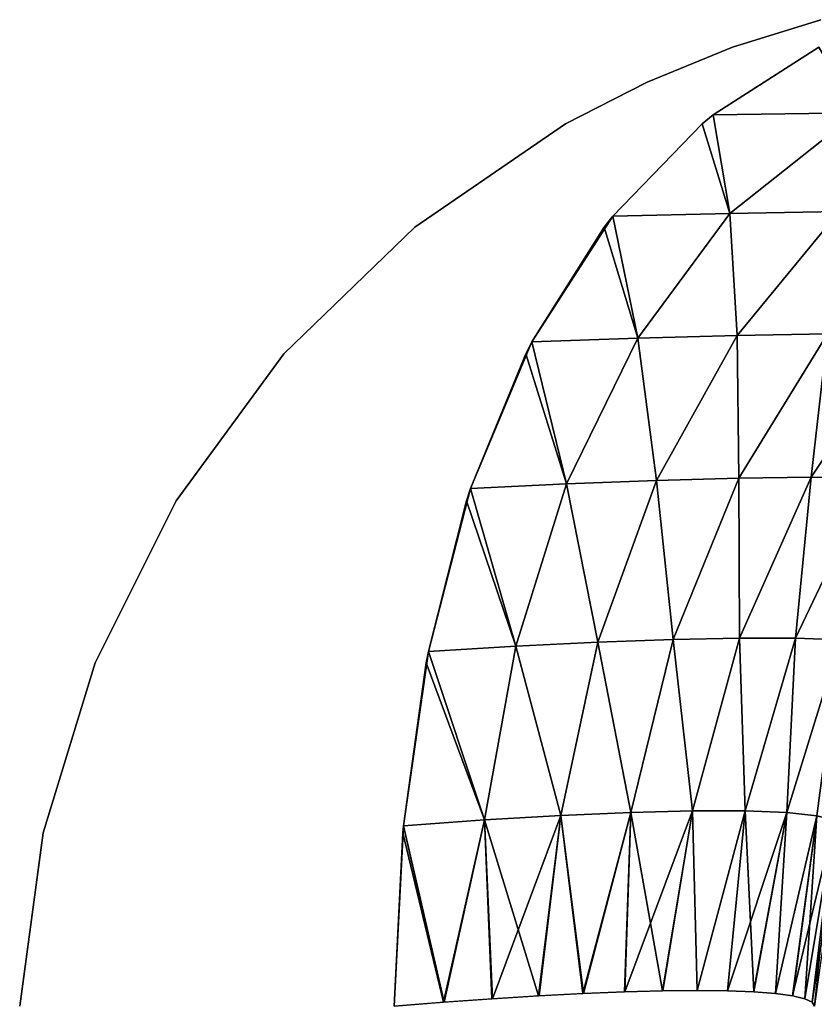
# Model space of a CAD drawing. Header units: millimetres. Extents: x -30 to 30, y -182 to 40.
# Tile 86 of 196: x -24.831 to -24.095, y 33.554 to 34.467. Entities that reach past the tile are written whole.
import ezdxf

# ---------------------------------------------------------------- set-up
doc = ezdxf.new("R2010")
doc.units = ezdxf.units.MM
doc.header["$LTSCALE"] = 65.185185
for name, color, linetype in [('126', 7, 'CONTINUOUS'), ('128', 7, 'CONTINUOUS'), ('141', 7, 'CONTINUOUS')]:
    doc.layers.add(name, color=color, linetype=linetype)

msp = doc.modelspace()

# ---------------------------------------------------------------- linework, layer by layer
at = {"layer": '126', "linetype": 'Continuous'}
for points in [[(-24.17086, 34.44104, 6.74885), (-24.08899, 34.46656, 6.7198), (-24.17085, 34.44104, -6.74884), (-24.17086, 34.44104, 6.74885)], [(-24.17085, 34.44104, -6.74884), (-24.08899, 34.46656, 6.7198), (-24.08898, 34.46657, -6.7198), (-24.17085, 34.44104, -6.74884)], [(-24.24993, 34.40874, 6.77735), (-24.17086, 34.44104, 6.74885), (-24.24993, 34.40874, -6.77735), (-24.24993, 34.40874, 6.77735)], [(-24.24993, 34.40874, -6.77735), (-24.17086, 34.44104, 6.74885), (-24.17085, 34.44104, -6.74884), (-24.24993, 34.40874, -6.77735)], [(-24.32568, 34.36997, 6.80513), (-24.24993, 34.40874, 6.77735), (-24.32567, 34.36997, -6.80513), (-24.32568, 34.36997, 6.80513)], [(-24.32567, 34.36997, -6.80513), (-24.24993, 34.40874, 6.77735), (-24.24993, 34.40874, -6.77735), (-24.32567, 34.36997, -6.80513)], [(-24.46528, 34.27438, 6.85773), (-24.32568, 34.36997, 6.80513), (-24.46528, 34.27438, -6.85773), (-24.46528, 34.27438, 6.85773)], [(-24.46528, 34.27438, -6.85773), (-24.32568, 34.36997, 6.80513), (-24.32567, 34.36997, -6.80513), (-24.46528, 34.27438, -6.85773)], [(-24.58645, 34.157, 6.90495), (-24.46528, 34.27438, 6.85773), (-24.58645, 34.15701, -6.90495), (-24.58645, 34.157, 6.90495)], [(-24.58645, 34.15701, -6.90495), (-24.46528, 34.27438, 6.85773), (-24.46528, 34.27438, -6.85773), (-24.58645, 34.15701, -6.90495)], [(-24.68627, 34.02076, -6.94489), (-24.58645, 34.157, 6.90495), (-24.58645, 34.15701, -6.90495), (-24.68627, 34.02076, -6.94489)], [(-24.68627, 34.02075, 6.94489), (-24.58645, 34.157, 6.90495), (-24.68627, 34.02076, -6.94489), (-24.68627, 34.02075, 6.94489)], [(-24.76139, 33.87051, -6.97516), (-24.68627, 34.02075, 6.94489), (-24.68627, 34.02076, -6.94489), (-24.76139, 33.87051, -6.97516)], [(-24.76139, 33.87051, 6.97516), (-24.68627, 34.02075, 6.94489), (-24.76139, 33.87051, -6.97516), (-24.76139, 33.87051, 6.97516)], [(-24.80958, 33.71318, 6.99375), (-24.76139, 33.87051, 6.97516), (-24.80958, 33.71318, -6.99375), (-24.80958, 33.71318, 6.99375)], [(-24.80958, 33.71318, -6.99375), (-24.76139, 33.87051, 6.97516), (-24.76139, 33.87051, -6.97516), (-24.80958, 33.71318, -6.99375)], [(-24.83119, 33.55234, -7), (-24.83119, 33.55234, 7), (-24.80958, 33.71318, 6.99375), (-24.83119, 33.55234, -7)], [(-24.83119, 33.55234, -7), (-24.80958, 33.71318, 6.99375), (-24.80958, 33.71318, -6.99375), (-24.83119, 33.55234, -7)]]:
    msp.add_3dface(points, dxfattribs=at)
at = {"layer": '128', "linetype": 'Continuous'}
for points in [[(-24.18875, 34.37832, -6.98515), (-24.09079, 34.44104, -6.87626), (-24.05574, 34.38019, -7.05069), (-24.18875, 34.37832, -6.98515)], [(-24.19894, 34.36997, -6.99713), (-24.18875, 34.37832, -6.98515), (-24.17334, 34.28706, -7.14688), (-24.19894, 34.36997, -6.99713)], [(-24.18875, 34.37832, -6.98515), (-24.05574, 34.38019, -7.05069), (-24.17334, 34.28706, -7.14688), (-24.18875, 34.37832, -6.98515)], [(-24.17334, 34.28706, -7.14688), (-24.05574, 34.38019, -7.05069), (-24.07223, 34.28886, -7.2082), (-24.17334, 34.28706, -7.14688)], [(-24.28185, 34.28456, -7.10053), (-24.19894, 34.36997, -6.99713), (-24.17334, 34.28706, -7.14688), (-24.28185, 34.28456, -7.10053)], [(-24.28185, 34.28456, -7.10053), (-24.17334, 34.28706, -7.14688), (-24.25856, 34.1714, -7.24259), (-24.28185, 34.28456, -7.10053)], [(-24.25856, 34.1714, -7.24259), (-24.17334, 34.28706, -7.14688), (-24.16655, 34.17387, -7.29371), (-24.25856, 34.1714, -7.24259)], [(-24.17334, 34.28706, -7.14688), (-24.07223, 34.28886, -7.2082), (-24.16655, 34.17387, -7.29371), (-24.17334, 34.28706, -7.14688)], [(-24.16655, 34.17387, -7.29371), (-24.07223, 34.28886, -7.2082), (-24.08285, 34.17543, -7.35787), (-24.16655, 34.17387, -7.29371)], [(-24.2898, 34.27438, -7.11107), (-24.28185, 34.28456, -7.10053), (-24.35688, 34.16804, -7.2055), (-24.2898, 34.27438, -7.11107)], [(-24.35688, 34.16804, -7.2055), (-24.28185, 34.28456, -7.10053), (-24.25856, 34.1714, -7.24259), (-24.35688, 34.16804, -7.2055)], [(-24.35688, 34.16804, -7.2055), (-24.25856, 34.1714, -7.24259), (-24.32463, 34.03642, -7.32511), (-24.35688, 34.16804, -7.2055)], [(-24.32463, 34.03642, -7.32511), (-24.25856, 34.1714, -7.24259), (-24.24119, 34.03957, -7.36797), (-24.32463, 34.03642, -7.32511)], [(-24.25856, 34.1714, -7.24259), (-24.16655, 34.17387, -7.29371), (-24.24119, 34.03957, -7.36797), (-24.25856, 34.1714, -7.24259)], [(-24.24119, 34.03957, -7.36797), (-24.16655, 34.17387, -7.29371), (-24.165, 34.04162, -7.42298), (-24.24119, 34.03957, -7.36797)], [(-24.16655, 34.17387, -7.29371), (-24.08285, 34.17543, -7.35787), (-24.165, 34.04162, -7.42298), (-24.16655, 34.17387, -7.29371)], [(-24.165, 34.04162, -7.42298), (-24.08285, 34.17543, -7.35787), (-24.09789, 34.04253, -7.48889), (-24.165, 34.04162, -7.42298)], [(-24.08285, 34.17543, -7.35787), (-24.0094, 34.17604, -7.43368), (-24.09789, 34.04253, -7.48889), (-24.08285, 34.17543, -7.35787)], [(-24.09789, 34.04253, -7.48889), (-24.0094, 34.17604, -7.43368), (-24.04147, 34.04229, -7.56418), (-24.09789, 34.04253, -7.48889)], [(-24.3625, 34.15701, -7.21393), (-24.35688, 34.16804, -7.2055), (-24.41348, 34.03222, -7.29523), (-24.3625, 34.15701, -7.21393)], [(-24.41348, 34.03222, -7.29523), (-24.35688, 34.16804, -7.2055), (-24.32463, 34.03642, -7.32511), (-24.41348, 34.03222, -7.29523)], [(-24.24119, 34.03957, -7.36797), (-24.165, 34.04162, -7.42298), (-24.22591, 33.89237, -7.47519), (-24.24119, 34.03957, -7.36797)], [(-24.22591, 33.89237, -7.47519), (-24.165, 34.04162, -7.42298), (-24.16435, 33.89356, -7.5334), (-24.22591, 33.89237, -7.47519)], [(-24.165, 34.04162, -7.42298), (-24.09789, 34.04253, -7.48889), (-24.16435, 33.89356, -7.5334), (-24.165, 34.04162, -7.42298)], [(-24.16435, 33.89356, -7.5334), (-24.09789, 34.04253, -7.48889), (-24.1124, 33.89343, -7.60036), (-24.16435, 33.89356, -7.5334)], [(-24.09789, 34.04253, -7.48889), (-24.04147, 34.04229, -7.56418), (-24.1124, 33.89343, -7.60036), (-24.09789, 34.04253, -7.48889)], [(-24.1124, 33.89343, -7.60036), (-24.04147, 34.04229, -7.56418), (-24.07133, 33.89198, -7.67445), (-24.1124, 33.89343, -7.60036)], [(-24.41719, 34.02077, -7.30155), (-24.41348, 34.03222, -7.29523), (-24.45252, 33.88117, -7.36534), (-24.41719, 34.02077, -7.30155)], [(-24.45252, 33.88117, -7.36534), (-24.41348, 34.03222, -7.29523), (-24.37168, 33.88613, -7.39023), (-24.45252, 33.88117, -7.36534)], [(-24.41348, 34.03222, -7.29523), (-24.32463, 34.03642, -7.32511), (-24.37168, 33.88613, -7.39023), (-24.41348, 34.03222, -7.29523)], [(-24.37168, 33.88613, -7.39023), (-24.32463, 34.03642, -7.32511), (-24.29559, 33.88988, -7.4271), (-24.37168, 33.88613, -7.39023)], [(-24.32463, 34.03642, -7.32511), (-24.24119, 34.03957, -7.36797), (-24.29559, 33.88988, -7.4271), (-24.32463, 34.03642, -7.32511)], [(-24.29559, 33.88988, -7.4271), (-24.24119, 34.03957, -7.36797), (-24.22591, 33.89237, -7.47519), (-24.29559, 33.88988, -7.4271)], [(-24.45252, 33.88117, -7.36534), (-24.37168, 33.88613, -7.39023), (-24.40061, 33.72501, -7.43449), (-24.45252, 33.88117, -7.36534)], [(-24.40061, 33.72501, -7.43449), (-24.37168, 33.88613, -7.39023), (-24.32996, 33.72918, -7.46777), (-24.40061, 33.72501, -7.43449)], [(-24.37168, 33.88613, -7.39023), (-24.29559, 33.88988, -7.4271), (-24.32996, 33.72918, -7.46777), (-24.37168, 33.88613, -7.39023)], [(-24.32996, 33.72918, -7.46777), (-24.29559, 33.88988, -7.4271), (-24.26517, 33.732, -7.51145), (-24.32996, 33.72918, -7.46777)], [(-24.29559, 33.88988, -7.4271), (-24.22591, 33.89237, -7.47519), (-24.26517, 33.732, -7.51145), (-24.29559, 33.88988, -7.4271)], [(-24.26517, 33.732, -7.51145), (-24.22591, 33.89237, -7.47519), (-24.20781, 33.7334, -7.56452), (-24.26517, 33.732, -7.51145)], [(-24.22591, 33.89237, -7.47519), (-24.16435, 33.89356, -7.5334), (-24.20781, 33.7334, -7.56452), (-24.22591, 33.89237, -7.47519)], [(-24.20781, 33.7334, -7.56452), (-24.16435, 33.89356, -7.5334), (-24.15924, 33.73336, -7.62575), (-24.20781, 33.7334, -7.56452)], [(-24.16435, 33.89356, -7.5334), (-24.1124, 33.89343, -7.60036), (-24.15924, 33.73336, -7.62575), (-24.16435, 33.89356, -7.5334)], [(-24.15924, 33.73336, -7.62575), (-24.1124, 33.89343, -7.60036), (-24.12062, 33.73188, -7.69368), (-24.15924, 33.73336, -7.62575)], [(-24.1124, 33.89343, -7.60036), (-24.07133, 33.89198, -7.67445), (-24.12062, 33.73188, -7.69368), (-24.1124, 33.89343, -7.60036)], [(-24.12062, 33.73188, -7.69368), (-24.07133, 33.89198, -7.67445), (-24.09283, 33.72899, -7.7667), (-24.12062, 33.73188, -7.69368)], [(-24.45457, 33.87051, -7.36928), (-24.45252, 33.88117, -7.36534), (-24.47558, 33.71956, -7.4123), (-24.45457, 33.87051, -7.36928)], [(-24.47558, 33.71956, -7.4123), (-24.45252, 33.88117, -7.36534), (-24.40061, 33.72501, -7.43449), (-24.47558, 33.71956, -7.4123)], [(-24.32996, 33.72918, -7.46777), (-24.26517, 33.732, -7.51145), (-24.3089, 33.56419, -7.51026), (-24.32996, 33.72918, -7.46777)], [(-24.3089, 33.56419, -7.51026), (-24.26517, 33.732, -7.51145), (-24.27066, 33.56573, -7.53948), (-24.3089, 33.56419, -7.51026)], [(-24.26517, 33.732, -7.51145), (-24.20781, 33.7334, -7.56452), (-24.27066, 33.56573, -7.53948), (-24.26517, 33.732, -7.51145)], [(-24.27066, 33.56573, -7.53948), (-24.20781, 33.7334, -7.56452), (-24.23553, 33.56666, -7.57219), (-24.27066, 33.56573, -7.53948)], [(-24.23553, 33.56666, -7.57219), (-24.20781, 33.7334, -7.56452), (-24.20376, 33.56697, -7.60811), (-24.23553, 33.56666, -7.57219)], [(-24.20781, 33.7334, -7.56452), (-24.15924, 33.73336, -7.62575), (-24.20376, 33.56697, -7.60811), (-24.20781, 33.7334, -7.56452)], [(-24.20376, 33.56697, -7.60811), (-24.15924, 33.73336, -7.62575), (-24.17561, 33.56667, -7.64696), (-24.20376, 33.56697, -7.60811)], [(-24.15924, 33.73336, -7.62575), (-24.12062, 33.73188, -7.69368), (-24.17561, 33.56667, -7.64696), (-24.15924, 33.73336, -7.62575)], [(-24.17561, 33.56667, -7.64696), (-24.12062, 33.73188, -7.69368), (-24.15132, 33.56575, -7.68843), (-24.17561, 33.56667, -7.64696)], [(-24.15132, 33.56575, -7.68843), (-24.12062, 33.73188, -7.69368), (-24.13112, 33.56421, -7.73217), (-24.15132, 33.56575, -7.68843)], [(-24.12062, 33.73188, -7.69368), (-24.09283, 33.72899, -7.7667), (-24.13112, 33.56421, -7.73217), (-24.12062, 33.73188, -7.69368)], [(-24.47558, 33.71956, -7.4123), (-24.40061, 33.72501, -7.43449), (-24.43815, 33.55608, -7.44647), (-24.47558, 33.71956, -7.4123)], [(-24.43815, 33.55608, -7.44647), (-24.40061, 33.72501, -7.43449), (-24.39315, 33.55934, -7.46349), (-24.43815, 33.55608, -7.44647)], [(-24.40061, 33.72501, -7.43449), (-24.32996, 33.72918, -7.46777), (-24.39315, 33.55934, -7.46349), (-24.40061, 33.72501, -7.43449)], [(-24.39315, 33.55934, -7.46349), (-24.32996, 33.72918, -7.46777), (-24.34989, 33.56205, -7.48483), (-24.39315, 33.55934, -7.46349)], [(-24.34989, 33.56205, -7.48483), (-24.32996, 33.72918, -7.46777), (-24.3089, 33.56419, -7.51026), (-24.34989, 33.56205, -7.48483)], [(-24.13112, 33.56421, -7.73217), (-24.09283, 33.72899, -7.7667), (-24.11523, 33.56209, -7.77774), (-24.13112, 33.56421, -7.73217)], [(-24.09283, 33.72899, -7.7667), (-24.07649, 33.72476, -7.84307), (-24.11523, 33.56209, -7.77774), (-24.09283, 33.72899, -7.7667)], [(-24.11523, 33.56209, -7.77774), (-24.07649, 33.72476, -7.84307), (-24.10387, 33.55939, -7.82453), (-24.11523, 33.56209, -7.77774)], [(-24.10387, 33.55939, -7.82453), (-24.07649, 33.72476, -7.84307), (-24.09707, 33.55615, -7.87216), (-24.10387, 33.55939, -7.82453)], [(-24.07649, 33.72476, -7.84307), (-24.07193, 33.71928, -7.921), (-24.09707, 33.55615, -7.87216), (-24.07649, 33.72476, -7.84307)], [(-24.47617, 33.71318, -7.41362), (-24.47558, 33.71956, -7.4123), (-24.48428, 33.55234, -7.43393), (-24.47617, 33.71318, -7.41362)], [(-24.48428, 33.55234, -7.43393), (-24.47558, 33.71956, -7.4123), (-24.43815, 33.55608, -7.44647), (-24.48428, 33.55234, -7.43393)], [(-24.07193, 33.71928, -7.921), (-24.0949, 33.55234, -7.921), (-24.09707, 33.55615, -7.87216), (-24.07193, 33.71928, -7.921)]]:
    msp.add_3dface(points, dxfattribs=at)
at = {"layer": '141', "linetype": 'Continuous'}
for points in [[(-24.18875, 34.37832, 6.98515), (-24.05574, 34.38019, 7.05069), (-24.09079, 34.44104, 6.87626), (-24.18875, 34.37832, 6.98515)], [(-24.19894, 34.36997, 6.99714), (-24.17334, 34.28706, 7.14688), (-24.18875, 34.37832, 6.98515), (-24.19894, 34.36997, 6.99714)], [(-24.18875, 34.37832, 6.98515), (-24.17334, 34.28706, 7.14688), (-24.05574, 34.38019, 7.05069), (-24.18875, 34.37832, 6.98515)], [(-24.17334, 34.28706, 7.14688), (-24.07223, 34.28886, 7.2082), (-24.05574, 34.38019, 7.05069), (-24.17334, 34.28706, 7.14688)], [(-24.28185, 34.28456, 7.10053), (-24.17334, 34.28706, 7.14688), (-24.19894, 34.36997, 6.99714), (-24.28185, 34.28456, 7.10053)], [(-24.28185, 34.28456, 7.10053), (-24.25856, 34.1714, 7.24259), (-24.17334, 34.28706, 7.14688), (-24.28185, 34.28456, 7.10053)], [(-24.25856, 34.1714, 7.24259), (-24.16655, 34.17387, 7.29371), (-24.17334, 34.28706, 7.14688), (-24.25856, 34.1714, 7.24259)], [(-24.17334, 34.28706, 7.14688), (-24.16655, 34.17387, 7.29371), (-24.07223, 34.28886, 7.2082), (-24.17334, 34.28706, 7.14688)], [(-24.16655, 34.17387, 7.29371), (-24.08285, 34.17543, 7.35787), (-24.07223, 34.28886, 7.2082), (-24.16655, 34.17387, 7.29371)], [(-24.2898, 34.27438, 7.11107), (-24.25856, 34.1714, 7.24259), (-24.28185, 34.28456, 7.10053), (-24.2898, 34.27438, 7.11107)], [(-24.35688, 34.16804, 7.2055), (-24.25856, 34.1714, 7.24259), (-24.2898, 34.27438, 7.11107), (-24.35688, 34.16804, 7.2055)], [(-24.35688, 34.16804, 7.2055), (-24.32464, 34.03642, 7.32511), (-24.25856, 34.1714, 7.24259), (-24.35688, 34.16804, 7.2055)], [(-24.32464, 34.03642, 7.32511), (-24.24119, 34.03957, 7.36797), (-24.25856, 34.1714, 7.24259), (-24.32464, 34.03642, 7.32511)], [(-24.25856, 34.1714, 7.24259), (-24.24119, 34.03957, 7.36797), (-24.16655, 34.17387, 7.29371), (-24.25856, 34.1714, 7.24259)], [(-24.24119, 34.03957, 7.36797), (-24.165, 34.04162, 7.42298), (-24.16655, 34.17387, 7.29371), (-24.24119, 34.03957, 7.36797)], [(-24.16655, 34.17387, 7.29371), (-24.165, 34.04162, 7.42298), (-24.08285, 34.17543, 7.35787), (-24.16655, 34.17387, 7.29371)], [(-24.165, 34.04162, 7.42298), (-24.09789, 34.04253, 7.48889), (-24.08285, 34.17543, 7.35787), (-24.165, 34.04162, 7.42298)], [(-24.08285, 34.17543, 7.35787), (-24.09789, 34.04253, 7.48889), (-24.0094, 34.17604, 7.43368), (-24.08285, 34.17543, 7.35787)], [(-24.09789, 34.04253, 7.48889), (-24.04147, 34.04229, 7.56418), (-24.0094, 34.17604, 7.43368), (-24.09789, 34.04253, 7.48889)], [(-24.3625, 34.15701, 7.21393), (-24.32464, 34.03642, 7.32511), (-24.35688, 34.16804, 7.2055), (-24.3625, 34.15701, 7.21393)], [(-24.41348, 34.03222, 7.29523), (-24.32464, 34.03642, 7.32511), (-24.3625, 34.15701, 7.21393), (-24.41348, 34.03222, 7.29523)], [(-24.24119, 34.03957, 7.36797), (-24.22591, 33.89237, 7.47519), (-24.165, 34.04162, 7.42298), (-24.24119, 34.03957, 7.36797)], [(-24.22591, 33.89237, 7.47519), (-24.16435, 33.89356, 7.5334), (-24.165, 34.04162, 7.42298), (-24.22591, 33.89237, 7.47519)], [(-24.165, 34.04162, 7.42298), (-24.16435, 33.89356, 7.5334), (-24.09789, 34.04253, 7.48889), (-24.165, 34.04162, 7.42298)], [(-24.16435, 33.89356, 7.5334), (-24.1124, 33.89343, 7.60036), (-24.09789, 34.04253, 7.48889), (-24.16435, 33.89356, 7.5334)], [(-24.09789, 34.04253, 7.48889), (-24.1124, 33.89343, 7.60036), (-24.04147, 34.04229, 7.56418), (-24.09789, 34.04253, 7.48889)], [(-24.1124, 33.89343, 7.60036), (-24.07133, 33.89198, 7.67445), (-24.04147, 34.04229, 7.56418), (-24.1124, 33.89343, 7.60036)], [(-24.41719, 34.02076, 7.30155), (-24.37168, 33.88613, 7.39023), (-24.41348, 34.03222, 7.29523), (-24.41719, 34.02076, 7.30155)], [(-24.41348, 34.03222, 7.29523), (-24.37168, 33.88613, 7.39023), (-24.32464, 34.03642, 7.32511), (-24.41348, 34.03222, 7.29523)], [(-24.37168, 33.88613, 7.39023), (-24.29559, 33.88988, 7.4271), (-24.32464, 34.03642, 7.32511), (-24.37168, 33.88613, 7.39023)], [(-24.32464, 34.03642, 7.32511), (-24.29559, 33.88988, 7.4271), (-24.24119, 34.03957, 7.36797), (-24.32464, 34.03642, 7.32511)], [(-24.29559, 33.88988, 7.4271), (-24.22591, 33.89237, 7.47519), (-24.24119, 34.03957, 7.36797), (-24.29559, 33.88988, 7.4271)], [(-24.45252, 33.88117, 7.36534), (-24.37168, 33.88613, 7.39023), (-24.41719, 34.02076, 7.30155), (-24.45252, 33.88117, 7.36534)], [(-24.45252, 33.88117, 7.36534), (-24.40062, 33.72501, 7.43449), (-24.37168, 33.88613, 7.39023), (-24.45252, 33.88117, 7.36534)], [(-24.40062, 33.72501, 7.43449), (-24.32996, 33.72918, 7.46777), (-24.37168, 33.88613, 7.39023), (-24.40062, 33.72501, 7.43449)], [(-24.37168, 33.88613, 7.39023), (-24.32996, 33.72918, 7.46777), (-24.29559, 33.88988, 7.4271), (-24.37168, 33.88613, 7.39023)], [(-24.32996, 33.72918, 7.46777), (-24.26517, 33.732, 7.51145), (-24.29559, 33.88988, 7.4271), (-24.32996, 33.72918, 7.46777)], [(-24.29559, 33.88988, 7.4271), (-24.26517, 33.732, 7.51145), (-24.22591, 33.89237, 7.47519), (-24.29559, 33.88988, 7.4271)], [(-24.26517, 33.732, 7.51145), (-24.20781, 33.7334, 7.56452), (-24.22591, 33.89237, 7.47519), (-24.26517, 33.732, 7.51145)], [(-24.22591, 33.89237, 7.47519), (-24.20781, 33.7334, 7.56452), (-24.16435, 33.89356, 7.5334), (-24.22591, 33.89237, 7.47519)], [(-24.20781, 33.7334, 7.56452), (-24.15924, 33.73336, 7.62575), (-24.16435, 33.89356, 7.5334), (-24.20781, 33.7334, 7.56452)], [(-24.16435, 33.89356, 7.5334), (-24.15924, 33.73336, 7.62575), (-24.1124, 33.89343, 7.60036), (-24.16435, 33.89356, 7.5334)], [(-24.15924, 33.73336, 7.62575), (-24.12062, 33.73188, 7.69368), (-24.1124, 33.89343, 7.60036), (-24.15924, 33.73336, 7.62575)], [(-24.1124, 33.89343, 7.60036), (-24.12062, 33.73188, 7.69368), (-24.07133, 33.89198, 7.67445), (-24.1124, 33.89343, 7.60036)], [(-24.12062, 33.73188, 7.69368), (-24.09283, 33.72899, 7.7667), (-24.07133, 33.89198, 7.67445), (-24.12062, 33.73188, 7.69368)], [(-24.45457, 33.87051, 7.36928), (-24.40062, 33.72501, 7.43449), (-24.45252, 33.88117, 7.36534), (-24.45457, 33.87051, 7.36928)], [(-24.47558, 33.71956, 7.4123), (-24.40062, 33.72501, 7.43449), (-24.45457, 33.87051, 7.36928), (-24.47558, 33.71956, 7.4123)], [(-24.26517, 33.732, 7.51145), (-24.32996, 33.72918, 7.46777), (-24.3094, 33.56417, 7.50991), (-24.26517, 33.732, 7.51145)], [(-24.27097, 33.56572, 7.53922), (-24.26517, 33.732, 7.51145), (-24.3094, 33.56417, 7.50991), (-24.27097, 33.56572, 7.53922)], [(-24.23564, 33.56666, 7.57207), (-24.26517, 33.732, 7.51145), (-24.27097, 33.56572, 7.53922), (-24.23564, 33.56666, 7.57207)], [(-24.20781, 33.7334, 7.56452), (-24.26517, 33.732, 7.51145), (-24.23564, 33.56666, 7.57207), (-24.20781, 33.7334, 7.56452)], [(-24.20376, 33.56697, 7.60811), (-24.20781, 33.7334, 7.56452), (-24.23564, 33.56666, 7.57207), (-24.20376, 33.56697, 7.60811)], [(-24.15924, 33.73336, 7.62575), (-24.20781, 33.7334, 7.56452), (-24.20376, 33.56697, 7.60811), (-24.15924, 33.73336, 7.62575)], [(-24.17556, 33.56667, 7.64705), (-24.15924, 33.73336, 7.62575), (-24.20376, 33.56697, 7.60811), (-24.17556, 33.56667, 7.64705)], [(-24.15126, 33.56574, 7.68855), (-24.15924, 33.73336, 7.62575), (-24.17556, 33.56667, 7.64705), (-24.15126, 33.56574, 7.68855)], [(-24.12062, 33.73188, 7.69368), (-24.15924, 33.73336, 7.62575), (-24.15126, 33.56574, 7.68855), (-24.12062, 33.73188, 7.69368)], [(-24.13106, 33.56421, 7.73231), (-24.12062, 33.73188, 7.69368), (-24.15126, 33.56574, 7.68855), (-24.13106, 33.56421, 7.73231)], [(-24.09283, 33.72899, 7.7667), (-24.12062, 33.73188, 7.69368), (-24.13106, 33.56421, 7.73231), (-24.09283, 33.72899, 7.7667)], [(-24.40062, 33.72501, 7.43449), (-24.47558, 33.71956, 7.4123), (-24.43859, 33.55605, 7.44633), (-24.40062, 33.72501, 7.43449)], [(-24.39378, 33.55929, 7.46322), (-24.40062, 33.72501, 7.43449), (-24.43859, 33.55605, 7.44633), (-24.39378, 33.55929, 7.46322)], [(-24.32996, 33.72918, 7.46777), (-24.40062, 33.72501, 7.43449), (-24.35051, 33.56202, 7.48448), (-24.32996, 33.72918, 7.46777)], [(-24.35051, 33.56202, 7.48448), (-24.40062, 33.72501, 7.43449), (-24.39378, 33.55929, 7.46322), (-24.35051, 33.56202, 7.48448)], [(-24.3094, 33.56417, 7.50991), (-24.32996, 33.72918, 7.46777), (-24.35051, 33.56202, 7.48448), (-24.3094, 33.56417, 7.50991)], [(-24.11517, 33.56207, 7.77794), (-24.09283, 33.72899, 7.7667), (-24.13106, 33.56421, 7.73231), (-24.11517, 33.56207, 7.77794)], [(-24.10378, 33.55936, 7.82498), (-24.09283, 33.72899, 7.7667), (-24.11517, 33.56207, 7.77794), (-24.10378, 33.55936, 7.82498)], [(-24.07649, 33.72476, 7.84308), (-24.09283, 33.72899, 7.7667), (-24.10378, 33.55936, 7.82498), (-24.07649, 33.72476, 7.84308)], [(-24.09701, 33.5561, 7.87282), (-24.07649, 33.72476, 7.84308), (-24.10378, 33.55936, 7.82498), (-24.09701, 33.5561, 7.87282)], [(-24.0949, 33.55234, 7.921), (-24.07649, 33.72476, 7.84308), (-24.09701, 33.5561, 7.87282), (-24.0949, 33.55234, 7.921)], [(-24.47617, 33.71318, 7.41362), (-24.48428, 33.55234, 7.43393), (-24.43859, 33.55605, 7.44633), (-24.47617, 33.71318, 7.41362)], [(-24.47558, 33.71956, 7.4123), (-24.47617, 33.71318, 7.41362), (-24.43859, 33.55605, 7.44633), (-24.47558, 33.71956, 7.4123)]]:
    msp.add_3dface(points, dxfattribs=at)

doc.saveas('drawing.dxf')
